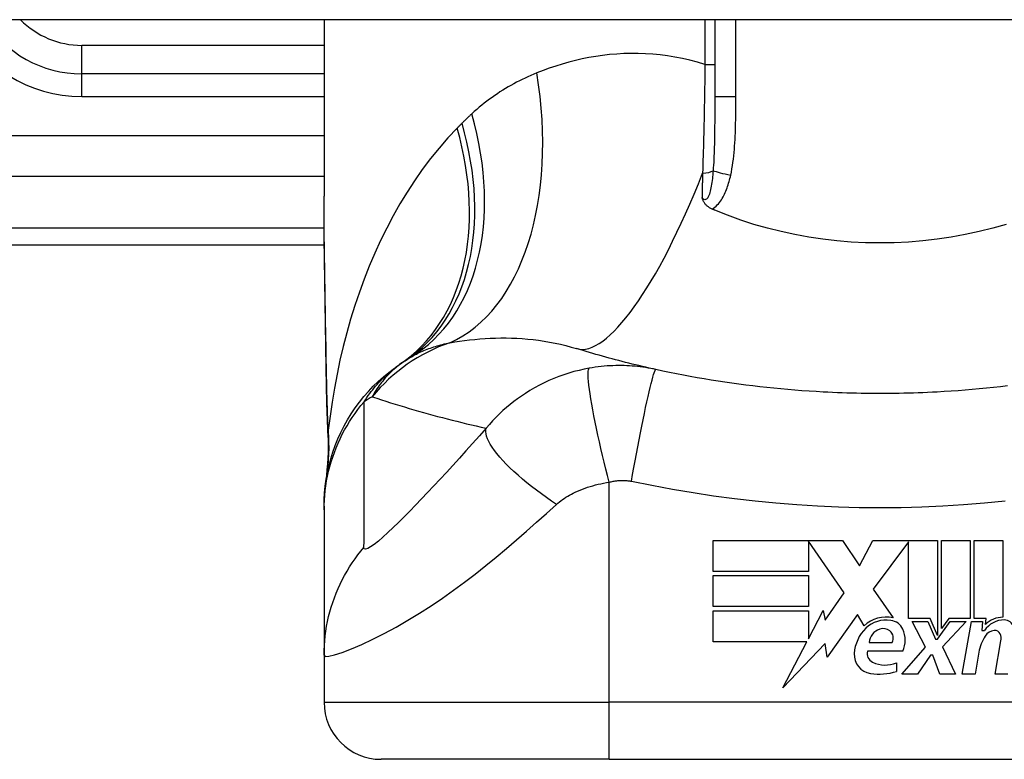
# Model space of a CAD drawing. Header units: inches. Extents: x 19 to 626, y 56 to 294.
# Tile 152 of 256: x 79.669 to 80.349, y 292.408 to 292.919. Entities that reach past the tile are written whole.
import ezdxf

# ---------------------------------------------------------------- set-up
doc = ezdxf.new("R2010")
doc.units = ezdxf.units.IN
doc.header["$MEASUREMENT"] = 0
doc.layers.add('Visible Edges(ANSI)', color=7, linetype='Continuous', lineweight=25)
doc.layers.add('Visible Tangent Edges(ANSI)', color=7, linetype='Continuous', lineweight=25)

msp = doc.modelspace()

# ---------------------------------------------------------------- linework, layer by layer
at = {"layer": 'Visible Edges(ANSI)'}
for p, q in [((84.41394, 292.91923), (18.80894, 292.91923)), ((79.87908, 292.91923), (79.87908, 292.79728)), ((80.14876, 292.91923), (80.14876, 292.86583)), ((79.87908, 292.88182), (79.71176, 292.88182)), ((79.51491, 292.76371), (79.87927, 292.76371)), ((79.87908, 292.5831), (79.87908, 292.58068)), ((79.87908, 292.58068), (79.87908, 292.48025)), ((80.14766, 292.55945), (80.23686, 292.55945)), ((80.14766, 292.53805), (80.14766, 292.55945)), ((80.21346, 292.55904), (80.21346, 292.53805)), ((80.23806, 292.52325), (80.21346, 292.55904)), ((80.23686, 292.55945), (80.24861, 292.54204)), ((80.24861, 292.54204), (80.25786, 292.55945)), ((80.25786, 292.55945), (80.30246, 292.55945)), ((80.28246, 292.55861), (80.25806, 292.52595)), ((80.28246, 292.50555), (80.28246, 292.55861)), ((80.30246, 292.55945), (80.30246, 292.49377)), ((80.30526, 292.49865), (80.30526, 292.55945)), ((80.30526, 292.55945), (80.32506, 292.55945)), ((80.32506, 292.55945), (80.32506, 292.50555)), ((80.32786, 292.50555), (80.32786, 292.55945)), ((80.32786, 292.55945), (80.34766, 292.55945)), ((80.34766, 292.55945), (80.34766, 292.50645)), ((80.21346, 292.53805), (80.14766, 292.53805)), ((80.14766, 292.51385), (80.14766, 292.53525)), ((80.14766, 292.53525), (80.21346, 292.53525)), ((80.21346, 292.53525), (80.21346, 292.51385)), ((80.22497, 292.50454), (80.23806, 292.52325)), ((80.25806, 292.52595), (80.27186, 292.50605)), ((80.21346, 292.51385), (80.14766, 292.51385)), ((80.14766, 292.51085), (80.21346, 292.51085)), ((80.14766, 292.48945), (80.14766, 292.51085)), ((80.21346, 292.49165), (80.22366, 292.51125)), ((80.21346, 292.51085), (80.21346, 292.49165)), ((80.22366, 292.51125), (80.22497, 292.50454)), ((80.24726, 292.50835), (80.22632, 292.47899)), ((80.25189, 292.50065), (80.24726, 292.50835)), ((80.29746, 292.50555), (80.28246, 292.50555)), ((80.29426, 292.48585), (80.28506, 292.50365)), ((80.28506, 292.50365), (80.29586, 292.50365)), ((80.29586, 292.50365), (80.30106, 292.4914)), ((80.30246, 292.49377), (80.29746, 292.50555)), ((80.30246, 292.4914), (80.31136, 292.50365)), ((80.31028, 292.50555), (80.30526, 292.49865)), ((80.32226, 292.50365), (80.30606, 292.48597)), ((80.32506, 292.50555), (80.31028, 292.50555)), ((80.31136, 292.50365), (80.32226, 292.50365)), ((80.31966, 292.46725), (80.32608, 292.50365)), ((80.32608, 292.50365), (80.33366, 292.50365)), ((80.33606, 292.50555), (80.32786, 292.50555)), ((80.33366, 292.50365), (80.3331, 292.49725)), ((80.3357, 292.50145), (80.33606, 292.50555)), ((80.3331, 292.49725), (80.33504, 292.49725)), ((80.21231, 292.48945), (80.14766, 292.48945)), ((80.19576, 292.45765), (80.21231, 292.48945)), ((80.22499, 292.48845), (80.19576, 292.45765)), ((80.22632, 292.47899), (80.22499, 292.48845)), ((80.25526, 292.48905), (80.27126, 292.48905)), ((80.30106, 292.4914), (80.30246, 292.4914)), ((80.34226, 292.46725), (80.34632, 292.49025)), ((80.27866, 292.48305), (80.25426, 292.48305)), ((80.27786, 292.46725), (80.29426, 292.48585)), ((80.30606, 292.48597), (80.31506, 292.46725)), ((80.33111, 292.48225), (80.32846, 292.46725)), ((79.87908, 292.48025), (79.87908, 292.44772)), ((80.27426, 292.47505), (80.27426, 292.46905)), ((80.29766, 292.48025), (80.28866, 292.46725)), ((80.29926, 292.48025), (80.29766, 292.48025)), ((80.30426, 292.46725), (80.29926, 292.48025)), ((80.28866, 292.46725), (80.27786, 292.46725)), ((80.31506, 292.46725), (80.30426, 292.46725)), ((80.32846, 292.46725), (80.31966, 292.46725)), ((80.35106, 292.46725), (80.34226, 292.46725)), ((80.07593, 292.40835), (79.91845, 292.40835)), ((80.07593, 292.40835), (80.44995, 292.40835))]:
    msp.add_line(p, q, dxfattribs=at)
at = {"layer": 'Visible Edges(ANSI)', "flags": 128}
for points in [[(79.88054, 292.6787), (79.88006, 292.70888), (79.87958, 292.73876), (79.87922, 292.76827), (79.87908, 292.79728)], [(80.14697, 292.78844), (80.14651, 292.78864), (80.14606, 292.78887), (80.14561, 292.78911), (80.14518, 292.78936), (80.14476, 292.78963), (80.14435, 292.78991), (80.14396, 292.79021), (80.14358, 292.79053), (80.14322, 292.79085), (80.14287, 292.7912), (80.14254, 292.79155), (80.14224, 292.79191), (80.14195, 292.79227), (80.1417, 292.79264), (80.14146, 292.79301), (80.14124, 292.79338), (80.14104, 292.79375), (80.14086, 292.79412), (80.14069, 292.7945), (80.14053, 292.79487), (80.14039, 292.79525), (80.14025, 292.79562), (80.14012, 292.796), (80.14001, 292.79639)], [(80.14876, 292.78767), (80.14869, 292.78771), (80.14861, 292.78774), (80.14854, 292.78777), (80.14847, 292.7878), (80.14839, 292.78783), (80.14832, 292.78786), (80.14824, 292.7879), (80.14817, 292.78793), (80.14809, 292.78796), (80.14802, 292.78799), (80.14794, 292.78802), (80.14787, 292.78805), (80.14779, 292.78809), (80.14772, 292.78812), (80.14764, 292.78815), (80.14757, 292.78818), (80.14749, 292.78821), (80.14742, 292.78824), (80.14735, 292.78828), (80.14727, 292.78831), (80.1472, 292.78834), (80.14712, 292.78837), (80.14705, 292.7884), (80.14697, 292.78844)], [(80.35001, 292.77786), (80.3407, 292.77519), (80.33125, 292.77281), (80.32169, 292.77075), (80.31202, 292.76899), (80.30225, 292.76754), (80.29245, 292.76642), (80.2826, 292.76562), (80.27272, 292.76514), (80.26283, 292.76498), (80.25292, 292.76515), (80.24301, 292.76564), (80.23314, 292.76645), (80.22335, 292.76758), (80.21364, 292.76902), (80.20402, 292.77077), (80.19451, 292.77283), (80.18511, 292.7752), (80.17583, 292.77787), (80.16667, 292.78084), (80.15765, 292.78411), (80.14876, 292.78767)], [(80.1082, 292.67757), (80.10584, 292.6781), (80.10348, 292.67863), (80.10114, 292.67916), (80.0988, 292.67971), (80.09647, 292.68026), (80.09414, 292.68082), (80.09182, 292.68138), (80.08951, 292.68195), (80.08721, 292.68253), (80.08491, 292.68312), (80.08262, 292.68371), (80.08033, 292.68431), (80.07806, 292.68492), (80.07578, 292.68553), (80.07352, 292.68615), (80.07126, 292.68678), (80.06901, 292.68741), (80.06677, 292.68805), (80.06453, 292.6887), (80.0623, 292.68935), (80.06007, 292.69001), (80.05785, 292.69068), (80.05564, 292.69135), (80.05344, 292.69204)], [(79.87908, 292.5831), (79.87917, 292.58774), (79.87945, 292.59242), (79.87992, 292.59713), (79.88058, 292.60184), (79.88143, 292.60656), (79.88249, 292.61127), (79.88374, 292.61595), (79.88519, 292.6206), (79.88684, 292.6252), (79.88868, 292.62974), (79.89071, 292.6342), (79.89292, 292.63858), (79.89532, 292.64287), (79.89789, 292.64705), (79.90063, 292.65111), (79.90352, 292.65505), (79.90657, 292.65884), (79.90975, 292.6625), (79.91306, 292.666), (79.9165, 292.66935), (79.92004, 292.67253), (79.92368, 292.67555), (79.92741, 292.67839), (79.93121, 292.68106)], [(79.88188, 292.6306), (79.88104, 292.6544), (79.88054, 292.6787)], [(80.22358, 292.66204), (80.21872, 292.66232), (80.21386, 292.66262), (80.209, 292.66296), (80.20415, 292.66334), (80.1993, 292.66374), (80.19445, 292.66418), (80.18961, 292.66465), (80.18477, 292.66515), (80.17994, 292.66568), (80.17511, 292.66625), (80.17029, 292.66685), (80.16547, 292.66748), (80.16066, 292.66814), (80.15585, 292.66883), (80.15105, 292.66956), (80.14626, 292.67032), (80.14147, 292.67111), (80.13669, 292.67194), (80.13192, 292.6728), (80.12715, 292.67369), (80.1224, 292.67461), (80.11765, 292.67557), (80.11292, 292.67655), (80.1082, 292.67757)], [(80.35077, 292.66625), (80.34594, 292.66568), (80.3411, 292.66515), (80.33627, 292.66465), (80.33142, 292.66418), (80.32658, 292.66374), (80.32173, 292.66334), (80.31687, 292.66296), (80.31202, 292.66262), (80.30716, 292.66232), (80.3023, 292.66204)], [(80.3023, 292.66204), (80.29902, 292.66187), (80.29574, 292.66172), (80.29246, 292.66158), (80.28919, 292.66146), (80.28591, 292.66135), (80.28263, 292.66125), (80.27935, 292.66117), (80.27606, 292.66111), (80.27278, 292.66106), (80.2695, 292.66102), (80.26622, 292.661), (80.26294, 292.66099), (80.25966, 292.661), (80.25637, 292.66102), (80.25309, 292.66106), (80.24981, 292.66111), (80.24653, 292.66117), (80.24325, 292.66125), (80.23997, 292.66135), (80.23669, 292.66146), (80.23341, 292.66158), (80.23013, 292.66172), (80.22686, 292.66187), (80.22358, 292.66204)], [(79.88188, 292.6306), (79.88183, 292.61542), (79.88034, 292.6003)]]:
    msp.add_lwpolyline(points, dxfattribs=at)
at = {"layer": 'Visible Edges(ANSI)'}
for centre, radius, start, end in [((79.71176, 292.96056), 0.07874, 211.66151, 270), ((80.00024, 292.58514), 0.11811, 121.30007, 123.52082), ((80.26294, 292.18855), 0.59381, 123.52082, 123.96213), ((80.26694, 292.48461), 0.022, 77.07905, 133.17854), ((80.26694, 292.48461), 0.01992, 80.40854, 134.16843), ((80.26939, 292.49415), 0.01013, 23.84447, 85.08017), ((80.34852, 292.48863), 0.016, 89.47765, 147.41137), ((80.34733, 292.49045), 0.016, 88.79525, 136.5849), ((80.3486, 292.49787), 0.00676, 16.9928, 89.47765), ((80.27156, 292.47986), 0.02654, 134.16843, 176.56465), ((80.26638, 292.48768), 0.0112, 109.37968, 172.99755), ((80.26509, 292.49136), 0.0073, 51.16516, 109.37968), ((80.26567, 292.49209), 0.00637, 331.45471, 51.16516), ((80.26147, 292.49065), 0.0188, 336.15553, 23.84447), ((80.34256, 292.48897), 0.0084, 96.03001, 147.59924), ((80.34209, 292.49335), 0.004, 23.55712, 96.03001), ((80.33824, 292.49167), 0.0082, 350, 23.55712), ((80.36164, 292.47686), 0.031, 147.59924, 170), ((80.25819, 292.48066), 0.01315, 176.56465, 261.56052), ((80.2604, 292.48123), 0.0064, 163.52609, 244.67838), ((80.26641, 292.49394), 0.02046, 244.67838, 292.56091), ((80.2622, 292.50769), 0.04048, 261.56052, 287.33425), ((79.91845, 292.44772), 0.03937, 180, 270)]:
    msp.add_arc(centre, radius, start, end, dxfattribs=at)
at = {"layer": 'Visible Tangent Edges(ANSI)'}
for p, q in [((80.14202, 292.91923), (80.14202, 292.88827)), ((80.16334, 292.86583), (80.16334, 292.91923)), ((79.71176, 292.88182), (79.71176, 292.9015)), ((79.87908, 292.9015), (79.71176, 292.9015)), ((80.14202, 292.88827), (80.14876, 292.88827)), ((79.71176, 292.86607), (79.71176, 292.88182)), ((79.71176, 292.86607), (79.87908, 292.86607)), ((80.16334, 292.86583), (80.14876, 292.86583)), ((79.87908, 292.83907), (79.28899, 292.83907)), ((79.33502, 292.81123), (79.87908, 292.81123)), ((79.87916, 292.77524), (79.51491, 292.77524)), ((80.07593, 292.44772), (80.07593, 292.59979)), ((79.87908, 292.44772), (80.07593, 292.44772)), ((80.44995, 292.44772), (80.07593, 292.44772)), ((80.07593, 292.40835), (80.07593, 292.44772))]:
    msp.add_line(p, q, dxfattribs=at)
at = {"layer": 'Visible Tangent Edges(ANSI)', "flags": 128}
for points in [[(80.14202, 292.88827), (80.13684, 292.88982), (80.13165, 292.89119), (80.12648, 292.89238), (80.12131, 292.89339), (80.11616, 292.89422), (80.11104, 292.89489), (80.10596, 292.89538), (80.1009, 292.89571), (80.09589, 292.89589), (80.09091, 292.89591), (80.08597, 292.89578), (80.08107, 292.89551), (80.07621, 292.89509), (80.07139, 292.89454), (80.06661, 292.89386), (80.06188, 292.89305), (80.0572, 292.89211), (80.05257, 292.89105), (80.04798, 292.88988), (80.04346, 292.8886), (80.03898, 292.88722), (80.03457, 292.88573), (80.03022, 292.88414), (80.02592, 292.88246)], [(80.02592, 292.88246), (80.02388, 292.88162), (80.02186, 292.88075), (80.01984, 292.87985), (80.01784, 292.87893), (80.01586, 292.87797), (80.01389, 292.87699), (80.01194, 292.87598), (80.01, 292.87493), (80.00807, 292.87387), (80.00616, 292.87277), (80.00427, 292.87164), (80.00239, 292.87048), (80.00053, 292.8693), (79.99869, 292.86808), (79.99685, 292.86683), (79.99504, 292.86556), (79.99324, 292.86425), (79.99146, 292.86292), (79.98969, 292.86155), (79.98795, 292.86015), (79.98621, 292.85872), (79.9845, 292.85726), (79.9828, 292.85578), (79.98113, 292.85426)], [(80.14202, 292.88827), (80.14198, 292.88507), (80.14193, 292.88186), (80.14189, 292.87865), (80.14184, 292.87545), (80.14178, 292.87225), (80.14173, 292.86905), (80.14167, 292.86586), (80.14161, 292.86267), (80.14155, 292.8595), (80.14149, 292.85633), (80.14142, 292.85317), (80.14136, 292.85002), (80.14129, 292.84688), (80.14121, 292.84375), (80.14114, 292.84063), (80.14106, 292.83753), (80.14098, 292.83443), (80.1409, 292.83134), (80.14081, 292.82827), (80.14072, 292.82521), (80.14063, 292.82217), (80.14054, 292.81914), (80.14045, 292.81613), (80.14035, 292.81313)], [(80.14876, 292.86583), (80.14876, 292.8636), (80.14876, 292.86137), (80.14876, 292.85914), (80.14876, 292.85693), (80.14875, 292.85472), (80.14874, 292.85252), (80.14873, 292.85033), (80.14872, 292.84814), (80.1487, 292.84597), (80.14868, 292.84381), (80.14865, 292.84166), (80.14862, 292.83952), (80.14859, 292.83739), (80.14855, 292.83527), (80.1485, 292.83316), (80.14844, 292.83107), (80.14838, 292.82899), (80.14831, 292.82692), (80.14823, 292.82487), (80.14813, 292.82284), (80.14803, 292.82083), (80.14792, 292.81883), (80.14779, 292.81686), (80.14764, 292.81491)], [(80.15979, 292.81177), (80.16025, 292.81398), (80.16066, 292.81621), (80.16102, 292.81844), (80.16135, 292.82068), (80.16164, 292.82292), (80.1619, 292.82517), (80.16212, 292.82743), (80.16232, 292.82968), (80.1625, 292.83194), (80.16265, 292.8342), (80.16278, 292.83646), (80.16289, 292.83871), (80.16299, 292.84097), (80.16307, 292.84323), (80.16313, 292.84549), (80.16319, 292.84775), (80.16323, 292.85001), (80.16327, 292.85227), (80.16329, 292.85453), (80.16331, 292.85679), (80.16333, 292.85905), (80.16334, 292.86131), (80.16334, 292.86357), (80.16334, 292.86583)], [(79.98113, 292.85426), (79.98084, 292.85399), (79.98055, 292.85372), (79.98026, 292.85346), (79.97997, 292.85319), (79.97969, 292.85292), (79.9794, 292.85265), (79.97911, 292.85238), (79.97883, 292.85211), (79.97854, 292.85184), (79.97826, 292.85157), (79.97797, 292.8513), (79.97769, 292.85102), (79.9774, 292.85075), (79.97712, 292.85048), (79.97684, 292.8502), (79.97656, 292.84993), (79.97627, 292.84965), (79.97599, 292.84938), (79.97571, 292.8491), (79.97543, 292.84882), (79.97515, 292.84855), (79.97487, 292.84827), (79.97459, 292.84799), (79.97431, 292.84771)], [(79.97097, 292.84433), (79.96458, 292.83756), (79.95845, 292.83052), (79.95255, 292.82323), (79.94691, 292.81571), (79.9415, 292.80797), (79.93634, 292.80004), (79.93142, 292.79193), (79.92674, 292.78366), (79.9223, 292.77522), (79.91808, 292.76664), (79.91409, 292.7579), (79.91031, 292.74903), (79.90677, 292.74004), (79.90344, 292.73093), (79.90033, 292.72172), (79.89743, 292.71241), (79.89476, 292.70301), (79.8923, 292.69354), (79.89005, 292.68401), (79.88802, 292.67441), (79.8862, 292.66477), (79.88459, 292.65509), (79.88319, 292.64539), (79.882, 292.63566)], [(79.97431, 292.84771), (79.97417, 292.84757), (79.97403, 292.84743), (79.97389, 292.84729), (79.97375, 292.84715), (79.97361, 292.84701), (79.97347, 292.84687), (79.97333, 292.84673), (79.97319, 292.84659), (79.97305, 292.84644), (79.97291, 292.8463), (79.97277, 292.84616), (79.97263, 292.84602), (79.97249, 292.84588), (79.97236, 292.84574), (79.97222, 292.8456), (79.97208, 292.84546), (79.97194, 292.84532), (79.9718, 292.84518), (79.97166, 292.84504), (79.97152, 292.84489), (79.97138, 292.84475), (79.97124, 292.84461), (79.97111, 292.84447), (79.97097, 292.84433)], [(80.14764, 292.81491), (80.14753, 292.81353), (80.1474, 292.81215), (80.14726, 292.81079), (80.14712, 292.80945), (80.14695, 292.80812), (80.14678, 292.80682), (80.14659, 292.80555), (80.14638, 292.80431), (80.14616, 292.8031), (80.14592, 292.80194), (80.14565, 292.80082), (80.14537, 292.79975), (80.14505, 292.79874), (80.1447, 292.79779), (80.14432, 292.79695), (80.14391, 292.79622), (80.14347, 292.79562), (80.143, 292.79519), (80.1425, 292.79492), (80.14199, 292.79486), (80.14148, 292.79499), (80.14097, 292.7953), (80.14048, 292.79578), (80.14001, 292.79639)], [(80.14035, 292.81313), (80.14033, 292.81243), (80.14032, 292.81172), (80.1403, 292.81102), (80.14029, 292.81031), (80.14028, 292.80961), (80.14026, 292.80891), (80.14025, 292.8082), (80.14023, 292.8075), (80.14022, 292.8068), (80.1402, 292.8061), (80.14019, 292.8054), (80.14018, 292.8047), (80.14016, 292.80401), (80.14015, 292.80331), (80.14013, 292.80261), (80.14012, 292.80192), (80.1401, 292.80122), (80.14009, 292.80053), (80.14008, 292.79984), (80.14006, 292.79915), (80.14005, 292.79845), (80.14003, 292.79776), (80.14002, 292.79708), (80.14001, 292.79639)], [(80.14697, 292.78844), (80.14794, 292.78904), (80.14886, 292.78971), (80.14972, 292.79045), (80.15054, 292.79124), (80.15132, 292.79208), (80.15204, 292.79297), (80.15272, 292.79388), (80.15336, 292.79482), (80.15396, 292.79578), (80.15452, 292.79676), (80.15506, 292.79776), (80.15556, 292.79878), (80.15603, 292.79981), (80.15648, 292.80086), (80.1569, 292.80192), (80.1573, 292.80299), (80.15768, 292.80407), (80.15804, 292.80516), (80.15837, 292.80625), (80.15869, 292.80735), (80.15899, 292.80845), (80.15927, 292.80956), (80.15954, 292.81067), (80.15979, 292.81177)], [(79.8807, 292.67929), (79.88062, 292.68432), (79.88053, 292.68934), (79.88044, 292.69436), (79.88035, 292.69937), (79.88026, 292.70436), (79.88017, 292.70935), (79.88008, 292.71433), (79.87999, 292.7193), (79.87991, 292.72427), (79.87982, 292.72922), (79.87973, 292.73416), (79.87965, 292.73909), (79.87957, 292.744), (79.8795, 292.74891), (79.87943, 292.75381), (79.87936, 292.75869), (79.8793, 292.76356), (79.87925, 292.76842), (79.8792, 292.77327), (79.87916, 292.7781), (79.87912, 292.78292), (79.8791, 292.78772), (79.87908, 292.79251), (79.87908, 292.79728)], [(79.96593, 292.69608), (79.96928, 292.69665), (79.97267, 292.69717), (79.97611, 292.69764), (79.97958, 292.69806), (79.98309, 292.69843), (79.98663, 292.69875), (79.9902, 292.699), (79.9938, 292.69919), (79.99742, 292.69932), (80.00107, 292.69939), (80.00474, 292.69939), (80.00844, 292.69931), (80.01215, 292.69916), (80.01588, 292.69894), (80.01963, 292.69864), (80.0234, 292.69826), (80.02718, 292.69779), (80.03097, 292.69723), (80.03475, 292.69659), (80.03852, 292.69586), (80.04229, 292.69504), (80.04603, 292.69413), (80.04975, 292.69313), (80.05344, 292.69204)], [(79.93888, 292.68606), (79.93983, 292.68662), (79.9408, 292.68718), (79.94178, 292.68772), (79.94278, 292.68825), (79.9438, 292.68877), (79.94483, 292.68927), (79.94587, 292.68976), (79.94693, 292.69024), (79.948, 292.6907), (79.94909, 292.69115), (79.9502, 292.69159), (79.95132, 292.69201), (79.95245, 292.69242), (79.9536, 292.69282), (79.95476, 292.69321), (79.95594, 292.69358), (79.95714, 292.69393), (79.95835, 292.69428), (79.95958, 292.69461), (79.96082, 292.69493), (79.96207, 292.69524), (79.96334, 292.69553), (79.96463, 292.69581), (79.96593, 292.69608)], [(79.88054, 292.6787), (79.88054, 292.67873), (79.88054, 292.67875), (79.88054, 292.67878), (79.88054, 292.6788), (79.88055, 292.67883), (79.88055, 292.67885), (79.88055, 292.67888), (79.88056, 292.6789), (79.88056, 292.67893), (79.88057, 292.67895), (79.88057, 292.67897), (79.88058, 292.679), (79.88059, 292.67902), (79.88059, 292.67905), (79.8806, 292.67907), (79.88061, 292.6791), (79.88062, 292.67912), (79.88063, 292.67915), (79.88064, 292.67917), (79.88065, 292.67919), (79.88066, 292.67922), (79.88068, 292.67924), (79.88069, 292.67927), (79.8807, 292.67929)], [(79.882, 292.63566), (79.88192, 292.63744), (79.88184, 292.63922), (79.88176, 292.64101), (79.88169, 292.6428), (79.88162, 292.6446), (79.88155, 292.64639), (79.88149, 292.64819), (79.88143, 292.65), (79.88136, 292.65181), (79.88131, 292.65362), (79.88125, 292.65543), (79.8812, 292.65725), (79.88115, 292.65907), (79.8811, 292.6609), (79.88105, 292.66273), (79.881, 292.66456), (79.88096, 292.66639), (79.88092, 292.66822), (79.88088, 292.67006), (79.88084, 292.6719), (79.8808, 292.67375), (79.88077, 292.67559), (79.88073, 292.67744), (79.8807, 292.67929)], [(79.90665, 292.65523), (79.90764, 292.65674), (79.90863, 292.65821), (79.90963, 292.65962), (79.91063, 292.661), (79.91163, 292.66233), (79.91264, 292.66362), (79.91365, 292.66487), (79.91466, 292.66608), (79.91567, 292.66725), (79.91669, 292.66839), (79.91771, 292.6695), (79.91873, 292.67057), (79.91976, 292.6716), (79.92078, 292.67261), (79.92181, 292.67358), (79.92285, 292.67452), (79.92388, 292.67543), (79.92492, 292.67632), (79.92596, 292.67718), (79.927, 292.678), (79.92805, 292.67881), (79.9291, 292.67958), (79.93015, 292.68034), (79.93121, 292.68106)], [(79.93501, 292.6836), (79.93365, 292.68268), (79.93233, 292.68174), (79.93105, 292.68078), (79.92982, 292.67982), (79.92862, 292.67884), (79.92747, 292.67786), (79.92636, 292.67686), (79.92528, 292.67585), (79.92424, 292.67484), (79.92324, 292.67381), (79.92227, 292.67278), (79.92133, 292.67174), (79.92042, 292.67069), (79.91954, 292.66964), (79.91869, 292.66858), (79.91788, 292.66752), (79.91709, 292.66645), (79.91633, 292.66537), (79.9156, 292.66429), (79.91489, 292.6632), (79.91421, 292.66211), (79.91355, 292.66101), (79.91292, 292.65991), (79.91232, 292.65881)], [(80.06219, 292.6785), (80.05866, 292.67782), (80.05513, 292.67702), (80.05161, 292.67612), (80.04809, 292.6751), (80.04461, 292.67398), (80.04115, 292.67274), (80.03772, 292.6714), (80.03433, 292.66994), (80.03099, 292.66839), (80.02769, 292.66673), (80.02439, 292.66494), (80.0211, 292.66302), (80.01805, 292.66111), (80.0153, 292.65927), (80.01265, 292.6574), (80.01005, 292.65546), (80.0075, 292.65345), (80.005, 292.65136), (80.00254, 292.64919), (80.00013, 292.64694), (79.99777, 292.6446), (79.99545, 292.64218), (79.99317, 292.63967), (79.99095, 292.63707)], [(80.07593, 292.59979), (80.07477, 292.60429), (80.07361, 292.60887), (80.07246, 292.61352), (80.07133, 292.61822), (80.07022, 292.62292), (80.06915, 292.62761), (80.06811, 292.63225), (80.06713, 292.63681), (80.06621, 292.64126), (80.06535, 292.64556), (80.06457, 292.64969), (80.06386, 292.65361), (80.06324, 292.6573), (80.0627, 292.66073), (80.06226, 292.66388), (80.06191, 292.66674), (80.06165, 292.66929), (80.06148, 292.67154), (80.0614, 292.67346), (80.0614, 292.67507), (80.06149, 292.67637), (80.06165, 292.67737), (80.06189, 292.67807), (80.06219, 292.6785)], [(80.1082, 292.67757), (80.10639, 292.67795), (80.10458, 292.67831), (80.10277, 292.67863), (80.10094, 292.67893), (80.09911, 292.6792), (80.09727, 292.67944), (80.09543, 292.67965), (80.09358, 292.67983), (80.09172, 292.67999), (80.08986, 292.68011), (80.088, 292.68021), (80.08613, 292.68028), (80.08424, 292.68031), (80.08234, 292.68032), (80.08042, 292.6803), (80.07847, 292.68024), (80.07648, 292.68015), (80.07443, 292.68002), (80.07239, 292.67985), (80.07038, 292.67966), (80.06836, 292.67943), (80.06633, 292.67916), (80.06426, 292.67885), (80.06219, 292.6785)], [(80.09126, 292.60046), (80.09208, 292.60509), (80.09293, 292.60981), (80.09381, 292.6146), (80.0947, 292.61942), (80.09561, 292.62424), (80.09653, 292.62904), (80.09745, 292.63378), (80.09837, 292.63841), (80.09929, 292.64292), (80.10018, 292.64725), (80.10105, 292.65138), (80.1019, 292.65527), (80.10271, 292.6589), (80.10347, 292.66224), (80.10419, 292.66527), (80.10487, 292.66798), (80.10548, 292.67034), (80.10605, 292.67237), (80.10655, 292.67405), (80.10699, 292.67539), (80.10738, 292.6764), (80.10771, 292.67709), (80.10798, 292.67748), (80.1082, 292.67757)], [(79.91232, 292.65881), (79.91548, 292.65776), (79.91865, 292.65672), (79.92183, 292.6557), (79.92502, 292.65468), (79.92822, 292.65368), (79.93142, 292.6527), (79.93464, 292.65172), (79.93787, 292.65076), (79.94111, 292.64981), (79.94436, 292.64887), (79.94763, 292.64794), (79.9509, 292.64703), (79.95418, 292.64613), (79.95747, 292.64524), (79.96077, 292.64437), (79.96408, 292.64351), (79.9674, 292.64266), (79.97073, 292.64182), (79.97408, 292.641), (79.97743, 292.64018), (79.98079, 292.63939), (79.98417, 292.6386), (79.98755, 292.63783), (79.99095, 292.63707)], [(79.87908, 292.58068), (79.87913, 292.58399), (79.87927, 292.58732), (79.87952, 292.59065), (79.87986, 292.59399), (79.8803, 292.59733), (79.88084, 292.60066), (79.88148, 292.60399), (79.88223, 292.6073), (79.88307, 292.6106), (79.88401, 292.61387), (79.88505, 292.61712), (79.88619, 292.62034), (79.88742, 292.62353), (79.88874, 292.62667), (79.89016, 292.62978), (79.89167, 292.63284), (79.89326, 292.63584), (79.89494, 292.6388), (79.89671, 292.6417), (79.89855, 292.64454), (79.90047, 292.64731), (79.90246, 292.65002), (79.90452, 292.65266), (79.90665, 292.65523)], [(79.90662, 292.55472), (79.90665, 292.55893), (79.90665, 292.56312), (79.90665, 292.56732), (79.90665, 292.5715), (79.90665, 292.57568), (79.90665, 292.57987), (79.90665, 292.58406), (79.90665, 292.58824), (79.90665, 292.59243), (79.90665, 292.59661), (79.90665, 292.6008), (79.90665, 292.60498), (79.90665, 292.60917), (79.90665, 292.61335), (79.90665, 292.61754), (79.90665, 292.62173), (79.90665, 292.62591), (79.90665, 292.6301), (79.90665, 292.63428), (79.90665, 292.63847), (79.90665, 292.64265), (79.90665, 292.64683), (79.90665, 292.65103), (79.90665, 292.65523)], [(79.8819, 292.63269), (79.8819, 292.6326), (79.88189, 292.63251), (79.88189, 292.63243), (79.88188, 292.63234), (79.88188, 292.63225), (79.88188, 292.63217), (79.88187, 292.63208), (79.88187, 292.63199), (79.88187, 292.63191), (79.88187, 292.63182), (79.88186, 292.63173), (79.88186, 292.63165), (79.88186, 292.63156), (79.88186, 292.63147), (79.88186, 292.63138), (79.88186, 292.6313), (79.88186, 292.63121), (79.88187, 292.63112), (79.88187, 292.63104), (79.88187, 292.63095), (79.88187, 292.63086), (79.88187, 292.63077), (79.88188, 292.63069), (79.88188, 292.6306)], [(79.882, 292.63566), (79.88199, 292.63549), (79.88199, 292.63532), (79.88199, 292.63515), (79.88198, 292.63499), (79.88198, 292.63483), (79.88197, 292.63467), (79.88197, 292.63452), (79.88197, 292.63438), (79.88196, 292.63424), (79.88196, 292.6341), (79.88195, 292.63397), (79.88195, 292.63384), (79.88195, 292.63372), (79.88194, 292.6336), (79.88194, 292.63348), (79.88193, 292.63337), (79.88193, 292.63327), (79.88193, 292.63317), (79.88192, 292.63308), (79.88192, 292.63299), (79.88191, 292.63291), (79.88191, 292.63283), (79.88191, 292.63276), (79.8819, 292.63269)], [(79.99095, 292.63707), (79.98627, 292.63175), (79.9816, 292.62648), (79.977, 292.62135), (79.97247, 292.61633), (79.96799, 292.6114), (79.96356, 292.60657), (79.95917, 292.60183), (79.95485, 292.5972), (79.95059, 292.59268), (79.9464, 292.58827), (79.94227, 292.58399), (79.93823, 292.57983), (79.93427, 292.57583), (79.93042, 292.572), (79.92669, 292.56837), (79.92311, 292.56498), (79.91972, 292.56188), (79.91656, 292.55913), (79.91371, 292.55681), (79.91123, 292.55502), (79.90922, 292.55386), (79.90774, 292.55339), (79.90687, 292.55368), (79.90662, 292.55472)], [(80.03947, 292.58439), (80.03598, 292.58674), (80.03252, 292.58916), (80.02908, 292.59164), (80.02569, 292.59416), (80.02237, 292.59673), (80.01913, 292.59932), (80.01599, 292.60192), (80.01298, 292.60453), (80.01011, 292.60713), (80.00739, 292.6097), (80.00484, 292.61223), (80.00248, 292.61472), (80.00032, 292.61715), (79.99836, 292.6195), (79.99662, 292.62176), (79.99511, 292.62393), (79.99382, 292.626), (79.99275, 292.62796), (79.99191, 292.62979), (79.9913, 292.6315), (79.9909, 292.63309), (79.99072, 292.63455), (79.99073, 292.63587), (79.99095, 292.63707)], [(80.03947, 292.58439), (80.04047, 292.58526), (80.04152, 292.58611), (80.0426, 292.58695), (80.04371, 292.58776), (80.04486, 292.58855), (80.04604, 292.58932), (80.04726, 292.59007), (80.04851, 292.5908), (80.04979, 292.59151), (80.05112, 292.59221), (80.05251, 292.59289), (80.05407, 292.5936), (80.05577, 292.59431), (80.05749, 292.59499), (80.05921, 292.59562), (80.06097, 292.59622), (80.06276, 292.59679), (80.06458, 292.59733), (80.06643, 292.59783), (80.0683, 292.5983), (80.07019, 292.59873), (80.07209, 292.59912), (80.07401, 292.59948), (80.07593, 292.59979)], [(80.07593, 292.59979), (80.0766, 292.59996), (80.07727, 292.60012), (80.07794, 292.60026), (80.0786, 292.60039), (80.07926, 292.6005), (80.07993, 292.60061), (80.08061, 292.6007), (80.08127, 292.60077), (80.08191, 292.60084), (80.08255, 292.60089), (80.08318, 292.60093), (80.08381, 292.60096), (80.08444, 292.60098), (80.08506, 292.60099), (80.08569, 292.60098), (80.08631, 292.60097), (80.08694, 292.60094), (80.08756, 292.60091), (80.08818, 292.60086), (80.0888, 292.6008), (80.08942, 292.60073), (80.09003, 292.60065), (80.09065, 292.60056), (80.09126, 292.60046)], [(80.09126, 292.60046), (80.1054, 292.59771), (80.11956, 292.59501), (80.13377, 292.59258), (80.14802, 292.5904), (80.1623, 292.58849), (80.17662, 292.58683), (80.19096, 292.58543), (80.20533, 292.58428), (80.21972, 292.58339), (80.23412, 292.58276), (80.24852, 292.58238), (80.26294, 292.58225), (80.27735, 292.58238), (80.29176, 292.58276), (80.30616, 292.58339), (80.32054, 292.58428), (80.33491, 292.58543), (80.34926, 292.58683)], [(79.87908, 292.48025), (79.87991, 292.47943), (79.88238, 292.4795), (79.88638, 292.48043), (79.89167, 292.48217), (79.89802, 292.48463), (79.90512, 292.48771), (79.91274, 292.4913), (79.92067, 292.49532), (79.92875, 292.49969), (79.93687, 292.50435), (79.94494, 292.50925), (79.95293, 292.51436), (79.96079, 292.51965), (79.9685, 292.52509), (79.97606, 292.53066), (79.98348, 292.53634), (79.99076, 292.54213), (79.99791, 292.548), (80.00496, 292.55394), (80.0119, 292.55993), (80.01878, 292.56597), (80.02567, 292.57207), (80.03259, 292.57824), (80.03947, 292.58439)], [(79.87908, 292.48025), (79.87913, 292.48357), (79.87927, 292.4869), (79.87952, 292.49023), (79.87986, 292.49357), (79.8803, 292.49691), (79.88084, 292.50025), (79.88148, 292.50357), (79.88222, 292.50689), (79.88306, 292.51018), (79.884, 292.51345), (79.88504, 292.5167), (79.88618, 292.51992), (79.88741, 292.5231), (79.88873, 292.52624), (79.89015, 292.52934), (79.89165, 292.53239), (79.89325, 292.53539), (79.89493, 292.53834), (79.89669, 292.54123), (79.89853, 292.54406), (79.90044, 292.54683), (79.90243, 292.54953), (79.90449, 292.55216), (79.90662, 292.55472)]]:
    msp.add_lwpolyline(points, dxfattribs=at)
at = {"layer": 'Visible Tangent Edges(ANSI)'}
for centre, radius, start, end in [((79.71176, 292.96056), 0.09449, 205.93917, 270), ((79.71176, 292.96056), 0.05906, 224.41631, 270), ((80.14222, 292.28795), 0.43633, 121.79568, 122.67565)]:
    msp.add_arc(centre, radius, start, end, dxfattribs=at)
for centre, major_axis, ratio, start_param, end_param in [((79.90438, 292.88246), (0.05083, -0.19017), 0.604241, 0.09545, 1.410679), ((79.83661, 292.85426), (0.10227, -0.1682), 0.678602, 0, 1.179478), ((79.82124, 292.84433), (0.10997, -0.16327), 0.696909, 0, 1.131926), ((79.8263, 292.84771), (0.10871, -0.16411), 0.689059, 0, 1.142601), ((80.13892, 292.81648), (0.00984, 0), 0.343453, 4.857789, 5.800686), ((80.16508, 292.81177), (-0.01927, 0.00402), 0.056853, 0.451678, 1.304606), ((80.11183, 292.88003), (-0.05839, -0.18799), 0.249251, 0, 1.285379), ((80.00286, 292.58425), (-0.03746, -0.11201), 0.992002, 3.787137, 4.348938), ((79.68559, 292.62898), (0.19475, -0.02867), 0.91694, 0, 0.179726), ((79.68665, 292.63566), (0.19409, -0.03285), 0.802573, 0, 0.207855)]:
    msp.add_ellipse(centre, major_axis=major_axis, ratio=ratio, start_param=start_param, end_param=end_param, dxfattribs=at)

doc.saveas('drawing.dxf')
